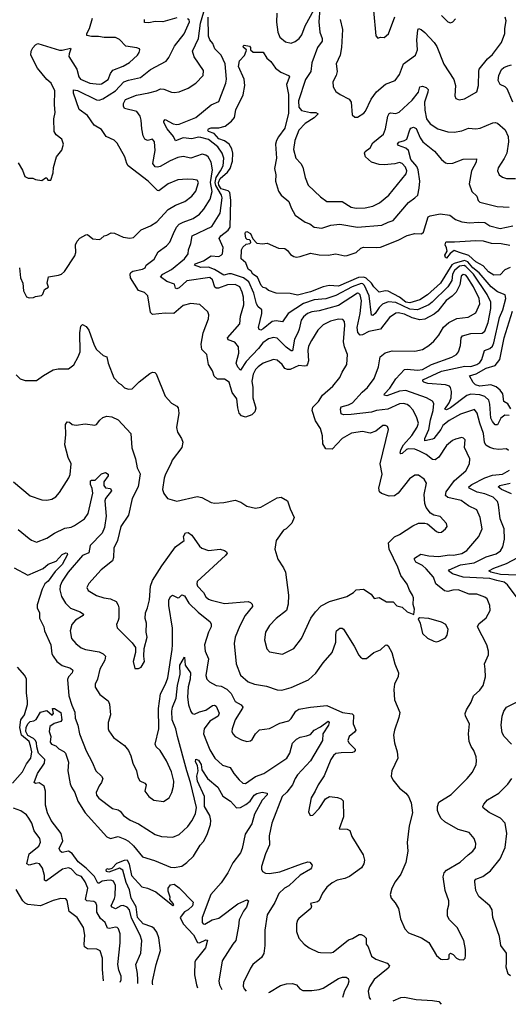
# Model space of a CAD drawing. Extents: x 1268547 to 1425625, y 515768 to 616754.
# Tile 3 of 256: x 1309652 to 1313490, y 521963 to 529693. Entities that reach past the tile are written whole.
import ezdxf

# ---------------------------------------------------------------- set-up
doc = ezdxf.new("R2010")
doc.units = 0

msp = doc.modelspace()

# ---------------------------------------------------------------- linework, layer by layer
at = {"layer": '0CON10XD'}
for points in [[(1310922.5, 526405), (1310932.7, 526375), (1310924.4, 526335), (1310848, 526235), (1310838.8, 526205), (1310796, 526125), (1310787, 526093), (1310774.2, 526005), (1310784.3, 525974.3), (1310813.3, 525935), (1310885, 525913.3), (1311045, 525950.5), (1311081.1, 525941.1), (1311155, 525903.1), (1311185, 525897.1), (1311255, 525903.1), (1311345, 525922), (1311387.5, 525905), (1311435, 525873.3), (1311505, 525858), (1311545, 525866.2), (1311675, 525938), (1311705, 525943.8), (1311756, 525915), (1311775, 525852.5), (1311806.7, 525785), (1311789.7, 525740.3), (1311745, 525696), (1311723.3, 525685), (1311666.7, 525605), (1311656, 525535), (1311678.1, 525458.1), (1311725, 525390), (1311738.6, 525355), (1311764.3, 525175), (1311760, 525105), (1311747.5, 525055), (1311665, 524991.2), (1311615, 524936.7), (1311582, 524885), (1311574, 524825), (1311592.6, 524752.6), (1311615, 524730), (1311715, 524712), (1311805, 524756.2), (1311865, 524833.8), (1311939.2, 524995), (1311975.8, 525045), (1312019.5, 525090.5), (1312085, 525124.4), (1312222.5, 525165), (1312272.5, 525195), (1312295, 525216.7), (1312353, 525223), (1312413, 525183), (1312435, 525150), (1312475, 525156.2), (1312533, 525123), (1312585, 525122.5), (1312615, 525092), (1312655, 525080), (1312695, 525043.3), (1312747, 525023), (1312752.5, 525065), (1312742.3, 525102.3), (1312743.8, 525155), (1312737.5, 525175), (1312712.5, 525215), (1312695, 525262), (1312645, 525330), (1312620.6, 525395), (1312552.5, 525535), (1312548.6, 525585), (1312595, 525634), (1312635, 525650), (1312740.7, 525719.3), (1312785, 525740), (1312835, 525741.2), (1312853.9, 525733.9), (1312925, 525673.8), (1312945, 525666), (1312965, 525670), (1312996.7, 525695), (1313008.8, 525715), (1313005, 525737.5), (1312955, 525792), (1312905, 525803.8), (1312879.5, 525819.5), (1312845, 525863.3), (1312834.4, 525895), (1312828.9, 525965), (1312847.1, 526055), (1312829.2, 526085), (1312785, 526117.5), (1312755, 526117.5), (1312713, 526087), (1312625, 525975.7), (1312595, 525955.6), (1312555, 525952.2), (1312493, 525973), (1312477.2, 525987.2), (1312471.8, 526015), (1312499.1, 526125), (1312482.1, 526205), (1312547.5, 526475), (1312540, 526500), (1312525, 526507.8), (1312505, 526506.4), (1312448.1, 526461.9), (1312405.7, 526445.7), (1312345, 526458.6), (1312256.9, 526446.9), (1312184.7, 526405.3), (1312105, 526322), (1312055, 526322.5), (1312031.7, 526361.7), (1312030, 526425), (1312015, 526483.3), (1311975, 526543.3), (1311948.1, 526625), (1311955, 526650), (1311998.1, 526695), (1312031.1, 526745), (1312110, 526815), (1312167.4, 526882.6), (1312184.5, 526925.5), (1312221.9, 526985), (1312227.3, 527065), (1312203.1, 527125), (1312195.8, 527165), (1312205.8, 527295), (1312202.4, 527322.4), (1312188.5, 527338.5), (1312155, 527342), (1312093.6, 527326.4), (1312035, 527296.2), (1311993.5, 527255), (1311943.8, 527175), (1311919.5, 527130.5), (1311914.1, 527095), (1311919.5, 527015), (1311912.4, 526987.6), (1311903.4, 526976.6), (1311887.4, 526972.6), (1311845, 526978.1), (1311775, 526947.8), (1311755, 526946.1), (1311735, 526954.5), (1311714.5, 526985), (1311675, 527021.1), (1311645, 527025.4), (1311565, 526996.9), (1311525, 526967.9), (1311505, 526945.5), (1311485, 526910), (1311475.8, 526855), (1311483.8, 526805), (1311483, 526723), (1311507.4, 526642.6), (1311498.1, 526615), (1311475, 526590), (1311425, 526572.9), (1311395, 526582.5), (1311376.7, 526605), (1311364.5, 526645), (1311358.2, 526715), (1311321.8, 526765), (1311297, 526847), (1311260.8, 526870.8), (1311205, 526869.4), (1311179.4, 526895), (1311165, 526936.2), (1311135.6, 526985.6), (1311121.2, 527065), (1311082.7, 527102.7), (1311077.9, 527145), (1311092.1, 527235), (1311134.2, 527345), (1311136.2, 527375), (1311128.3, 527398.3), (1311065.6, 527455.6), (1310995, 527464.4), (1310935, 527448.9), (1310863.3, 527386.7), (1310795, 527390), (1310695, 527378.1), (1310678.1, 527395), (1310658.8, 527525), (1310632.1, 527552.1), (1310585, 527568), (1310521.8, 527665), (1310519.6, 527695), (1310525, 527708.9), (1310541.5, 527718.5), (1310616.7, 527735), (1310636.7, 527745), (1310643.8, 527765), (1310707.7, 527812.2), (1310739.1, 527870.9), (1310805, 527918.1), (1310830.6, 527945), (1310858.7, 528015), (1310882.5, 528065), (1310905, 528086.9), (1310935, 528104), (1311015, 528132), (1311063.4, 528166.6), (1311097.1, 528205), (1311147.2, 528285), (1311163.4, 528345), (1311151.3, 528415), (1311167.3, 528515), (1311154.7, 528574.7), (1311132.9, 528615), (1311115, 528628.9), (1311085, 528636.9), (1310995, 528606.2), (1310935, 528617.5), (1310895, 528611.1), (1310834.8, 528585.2), (1310755, 528539.2), (1310735, 528533.9), (1310715, 528538.8), (1310697.5, 528565), (1310714.6, 528665), (1310710.6, 528735), (1310695, 528754), (1310655, 528744.3), (1310634.7, 528754.7), (1310622.1, 528782.1), (1310610.4, 528835), (1310605.6, 528905), (1310597.1, 528935), (1310573, 528973), (1310475, 528996.2), (1310465.8, 529015), (1310466, 529035), (1310482, 529065), (1310568.5, 529101.5), (1310665, 529117.8), (1310725, 529134.7), (1310758.9, 529151.1), (1310785, 529148.2), (1310845, 529123.3), (1310865, 529120), (1310905, 529126.2), (1310975.5, 529154.5), (1311035, 529194), (1311093.3, 529255), (1311096.7, 529295), (1311022.2, 529402.2), (1311009.2, 529445), (1311056.1, 529545), (1311072.4, 529665), (1311096.8, 529755)], [(1311672.1, 529745), (1311667.6, 529672.4), (1311678.4, 529595), (1311695.3, 529555.3), (1311739.2, 529519.2), (1311785, 529508.2), (1311815, 529521.1), (1311846.7, 529545), (1311867.3, 529575), (1311895.2, 529644.8), (1311965, 529772)], [(1312010.3, 529780.3), (1312001.2, 529675), (1312008.5, 529595), (1312026.4, 529545), (1312026.2, 529525), (1311989.5, 529475), (1311947.5, 529355), (1311938.9, 529285), (1311897.6, 529222.4), (1311842.6, 529055), (1311845.2, 529005.2), (1311865, 528980.9), (1311935, 528964.2), (1311977.5, 528965), (1311995.6, 528955), (1311965, 528922.5), (1311892.7, 528877.3), (1311845, 528825.6), (1311813.2, 528745), (1311801.8, 528675), (1311821.5, 528605), (1311859.4, 528565), (1311875.7, 528535), (1311894.4, 528455), (1311918.1, 528395), (1312013.1, 528303.1), (1312065, 528265.5), (1312185, 528264.6), (1312255, 528220.9), (1312295, 528212.3), (1312365, 528215.4), (1312425, 528230), (1312477.1, 528255), (1312551.4, 528315), (1312687.7, 528482.3), (1312693.5, 528505), (1312680.8, 528535), (1312655, 528564.3), (1312635, 528572.5), (1312598.3, 528561.7), (1312515, 528552.2), (1312475, 528556.2), (1312415, 528574.1), (1312368.5, 528615), (1312359.4, 528645), (1312365, 528657.5), (1312403.4, 528686.6), (1312425.6, 528725), (1312508.9, 528795), (1312526.1, 528835), (1312543.7, 528936.3), (1312553.4, 528956.6), (1312565, 528962.2), (1312605, 528957.1), (1312632.9, 528967.1), (1312735, 529061.1), (1312783.8, 529125), (1312794.7, 529165.3), (1312815, 529172.2), (1312845, 529161.1), (1312860, 529145), (1312858.5, 529125), (1312830, 529045), (1312833.1, 528983.1), (1312846.9, 528915), (1312875, 528875.6), (1312936.2, 528835), (1313015, 528813.1), (1313065, 528811.1), (1313125, 528820), (1313177.6, 528842.4), (1313235, 528836.9), (1313269.7, 528840.3), (1313367.6, 528882.4), (1313385, 528885.6), (1313405, 528880), (1313465, 528828), (1313487.8, 528775), (1313491.5, 528735), (1313477.1, 528645), (1313457.8, 528602.2), (1313410.9, 528529.1), (1313405.8, 528505), (1313418.8, 528475), (1313445, 528456), (1313475, 528445.8), (1313545, 528446.7)], [(1312430.8, 529765), (1312450, 529565), (1312465, 529547.5), (1312485, 529556.7), (1312515, 529553.3), (1312548.8, 529581.2), (1312599.2, 529715)], [(1309639.3, 528569.3), (1309675, 528512.5), (1309691.7, 528461.7), (1309718.3, 528448.3), (1309755, 528447.5), (1309775, 528437.5), (1309825, 528430), (1309855, 528450), (1309865, 528450), (1309873.9, 528433.9), (1309895, 528433.8), (1309915, 528490), (1309917, 528533), (1309942, 528615), (1309982.7, 528667.3), (1309995.8, 528715), (1309983.3, 528755), (1309937.7, 528787.7), (1309921.5, 528815), (1309921.1, 528915), (1309930.5, 528965), (1309924.5, 529025), (1309928.2, 529135), (1309899.6, 529195), (1309865, 529224.4), (1309791.7, 529311.7), (1309740, 529415), (1309742.5, 529445), (1309755, 529472.5), (1309775.8, 529495), (1309795, 529505.6), (1309965, 529453.2), (1309985, 529452.7), (1310049.7, 529469.7), (1310053.6, 529463.6), (1310039.1, 529425), (1310038.5, 529405), (1310100, 529305), (1310116.2, 529245), (1310130.5, 529225), (1310203.8, 529195), (1310275, 529185.5), (1310295, 529190), (1310345.7, 529224.3), (1310365, 529270.8), (1310383.9, 529296.1), (1310465, 529327.8), (1310515, 529356.9), (1310576.9, 529415), (1310590.8, 529435), (1310596.1, 529456.1), (1310592.5, 529465), (1310572.7, 529472.7), (1310485.5, 529485.5), (1310435, 529538), (1310405, 529552.9), (1310315, 529552.7), (1310271.9, 529561.9), (1310215, 529560.7), (1310178, 529568), (1310178.1, 529585), (1310200, 529625), (1310224.5, 529705.5)], [(1310371.2, 528018.8), (1310396.4, 528016.4), (1310465, 527985.8), (1310516.4, 527976.4), (1310545, 527983.8), (1310605, 528042.9), (1310680, 528075), (1310728, 528105), (1310817.4, 528202.6), (1310875, 528236.7), (1310948.8, 528265), (1311005, 528307.1), (1311035, 528346.2), (1311057.1, 528415), (1311045, 528432), (1311015, 528439.4), (1310967.9, 528442.1), (1310895, 528435.6), (1310818.8, 528405), (1310755, 528356.2), (1310745, 528350), (1310735, 528352.5), (1310660, 528425), (1310504.4, 528545), (1310492.5, 528565), (1310477.4, 528617.4), (1310416.7, 528723.3), (1310395, 528745.8), (1310330, 528775), (1310295, 528832), (1310235.7, 528865), (1310185, 528940.5), (1310117.7, 528987.7), (1310074.4, 529115.6), (1310075, 529143.3), (1310105, 529137.3), (1310255, 529062.5), (1310275, 529061.9), (1310305, 529072.7), (1310403.8, 529135), (1310470.6, 529205), (1310505, 529219.1), (1310601.2, 529238.8), (1310678, 529302), (1310802.1, 529367.9), (1310824.4, 529395), (1310867.7, 529485), (1310942.7, 529582.7), (1310985.4, 529675), (1310982, 529692), (1310969.7, 529699.7)], [(1310885, 529707.8), (1310775, 529675.9), (1310715, 529678.3), (1310665, 529668.9), (1310631.5, 529671.5), (1310631.3, 529695)], [(1311835.2, 527234.8), (1311811.2, 527185), (1311795, 527094.2), (1311785, 527094.4), (1311745, 527123.1), (1311675, 527192.1), (1311645, 527198.5), (1311605, 527187.6), (1311560.4, 527155), (1311527.9, 527112.1), (1311431, 527009), (1311385, 526942), (1311365, 526965.7), (1311353.1, 526995), (1311374.1, 527075), (1311369.6, 527125), (1311340.5, 527160.5), (1311290.2, 527180.2), (1311284.5, 527194.5), (1311381.4, 527305), (1311386.7, 527365), (1311410.9, 527455), (1311408.7, 527515), (1311400, 527555), (1311380.9, 527595), (1311345, 527614.1), (1311285, 527611.3), (1311213.7, 527586.3), (1311195, 527585.9), (1311185, 527593.8), (1311165, 527650.6), (1311145, 527669.6), (1310965, 527643.5), (1310905, 527588.7), (1310885, 527580.9), (1310874.6, 527584.6), (1310866.8, 527616.8), (1310807.9, 527637.9), (1310758.9, 527675), (1310775.3, 527694.7), (1310845, 527730.9), (1310947.1, 527815), (1310975.6, 527855), (1310977.5, 527885), (1310996.7, 527935), (1311005.6, 527995), (1311159.9, 528070.1), (1311225.4, 528175), (1311242.2, 528295), (1311237.6, 528315), (1311191.7, 528391.7), (1311186.7, 528415), (1311194.4, 528455), (1311229.8, 528505), (1311249.8, 528545), (1311254.8, 528604.8), (1311242.5, 528645), (1311208.8, 528695), (1311135, 528752.2), (1311075, 528768.9), (1311055, 528769.7), (1311005, 528757.8), (1310935, 528764.8), (1310875, 528742.5), (1310859.7, 528775), (1310810, 528835), (1310784.2, 528885), (1310785, 528896.7), (1310795, 528908.8), (1310857.5, 528875), (1310885, 528870), (1310905, 528873.6), (1311034.4, 528925), (1311155, 529025.7), (1311215, 529050), (1311271.4, 529195), (1311277.3, 529225), (1311265.7, 529345), (1311235.3, 529415), (1311185.5, 529465), (1311170, 529505), (1311144.5, 529534.5), (1311133.9, 529563.8), (1311132.1, 529712.1)], [(1312169.4, 529695), (1312187.8, 529615), (1312178.5, 529475), (1312169.5, 529415), (1312136.7, 529345), (1312144.3, 529285), (1312137.8, 529255), (1312112.5, 529205), (1312114, 529165), (1312135, 529128.8), (1312168.8, 529105), (1312240, 529070), (1312256, 529045), (1312263.3, 528945), (1312285, 528926.7), (1312305, 528926.7), (1312355, 528958.8), (1312368, 528975), (1312411.4, 529068.6), (1312454.1, 529125.9), (1312525, 529185.7), (1312600, 529215), (1312635, 529262), (1312665.6, 529345), (1312759.4, 529415), (1312777.3, 529455), (1312770.9, 529535), (1312778.8, 529611.2), (1312785, 529623.3), (1312805, 529615.7), (1312835, 529592.2), (1312906.5, 529515), (1312927.5, 529482.5), (1312983.9, 529343.9), (1313062.8, 529222.8), (1313075.4, 529175), (1313070, 529095), (1313078, 529075), (1313104.4, 529064.4), (1313145, 529071.5), (1313242.3, 529127.7), (1313254.2, 529175), (1313256.7, 529285), (1313261.9, 529305), (1313326.9, 529385), (1313365, 529419.4), (1313435, 529514), (1313463.5, 529585), (1313461.8, 529625), (1313471.5, 529685), (1313465, 529713.3)], [(1312965, 529725.8), (1313015, 529675.8), (1313035, 529669.2), (1313055, 529676), (1313075, 529700)], [(1313491.8, 526311.8), (1313474.4, 526324.4), (1313415, 526318.5), (1313374.7, 526324.7), (1313343.8, 526333.8), (1313312.7, 526352.8), (1313302.5, 526375), (1313294.6, 526445), (1313264.8, 526524.8), (1313245, 526604), (1313225, 526632.7), (1313115, 526596), (1313025, 526546.3), (1312975, 526507.8), (1312958.7, 526475), (1312904.4, 526405.6), (1312895, 526398.7), (1312835, 526386.2), (1312834.7, 526405), (1312866.5, 526475), (1312878, 526552), (1312898.9, 526625), (1312905, 526680), (1312895, 526696.7), (1312847.5, 526725), (1312685, 526781.5), (1312635, 526777.1), (1312535, 526740), (1312515, 526743.8), (1312518.1, 526755), (1312559.9, 526800.1), (1312607, 526873), (1312674.7, 526945.3), (1312695, 526948.7), (1312775, 526940.3), (1312815, 526945.3), (1312885, 526986.7), (1313046.2, 527043.8), (1313081.4, 527065), (1313097.5, 527085), (1313112.7, 527135), (1313119.1, 527195), (1313128.8, 527211.2), (1313195, 527228.2), (1313285, 527232.5), (1313305, 527246.5), (1313331.4, 527315), (1313351.7, 527425), (1313352.9, 527475), (1313324.1, 527535), (1313214.9, 527695), (1313155.9, 527755.9), (1313142.4, 527762.4), (1313105, 527756.8), (1313065.9, 527725), (1313051.4, 527695), (1313044.8, 527645), (1313014.6, 527595.4), (1312892.5, 527475), (1312865, 527454), (1312775, 527414.1), (1312715, 527420.8), (1312605, 527473.7), (1312545, 527478.1), (1312501.3, 527458.7), (1312476.2, 527433.8), (1312445, 527385.9), (1312425, 527370.4), (1312415, 527372.2), (1312396.5, 527525), (1312360.9, 527605), (1312347.9, 527617.9), (1312335, 527621.2), (1312262, 527595), (1312135, 527528.8), (1312055, 527502.4), (1311965, 527492.8), (1311881.2, 527465), (1311761.3, 527385), (1311715, 527321.1), (1311665, 527328.9), (1311635, 527322.1), (1311565, 527264.7), (1311545, 527255.5), (1311531.5, 527261.5), (1311528.2, 527275), (1311554.7, 527385), (1311554.7, 527414.7), (1311525, 527439.5), (1311511.6, 527461.6), (1311491.2, 527545), (1311450.2, 527635), (1311408.8, 527665), (1311315, 527696.9), (1311295, 527698.5), (1311255, 527686.4), (1311182.6, 527732.6), (1311135, 527750.2), (1311075, 527746.1), (1311026, 527765), (1311030, 527775), (1311095, 527800.9), (1311155, 527838.2), (1311215, 527834.7), (1311235, 527843.2), (1311245.3, 527855), (1311250.2, 527905), (1311217.8, 527975), (1311232.5, 527995), (1311289.7, 528040.3), (1311305.1, 528065), (1311311.2, 528275), (1311302.8, 528335), (1311288, 528348), (1311235, 528364.4), (1311217, 528395), (1311214.5, 528415), (1311225, 528445.4), (1311285.1, 528494.9), (1311304.8, 528525), (1311322.8, 528582.8), (1311325.6, 528645), (1311319, 528679), (1311296.5, 528716.5), (1311260.5, 528740.5), (1311215, 528757.6), (1311179.3, 528799.3), (1311135.8, 528815), (1311128.9, 528825), (1311133.6, 528836.4), (1311155.9, 528844.1), (1311215, 528843.5), (1311265, 528858.2), (1311314.4, 528895), (1311338.8, 528925), (1311350, 528985), (1311407.3, 529102.7), (1311420, 529175), (1311414.4, 529225), (1311369.2, 529325), (1311379.3, 529370.7), (1311418.3, 529411.7), (1311431.2, 529445), (1311432.5, 529455), (1311410, 529475), (1311406.7, 529485), (1311415, 529493.3), (1311456.2, 529485), (1311463.8, 529475), (1311463.3, 529455), (1311485, 529436.7), (1311565, 529437.5), (1311592, 529392), (1311625, 529363.8), (1311661.7, 529311.7), (1311702, 529282), (1311764.1, 529254.1), (1311770, 529245), (1311748.6, 529185), (1311763.4, 529105), (1311762.1, 528957.9), (1311735, 528840.8), (1311685, 528772.5), (1311668.9, 528745), (1311662.2, 528715), (1311668.6, 528605), (1311654, 528525), (1311663.6, 528475), (1311661.1, 528425), (1311685, 528346.7), (1311704.2, 528315), (1311765.5, 528265), (1311783.5, 528215), (1311815, 528159.2), (1311893.3, 528103.3), (1311930.4, 528090.4), (1311965, 528064.6), (1312025, 528055.4), (1312095, 528078.5), (1312165, 528086.4), (1312305.3, 528064.7), (1312495, 528078.9), (1312545, 528104.4), (1312585, 528115.8), (1312705, 528257.8), (1312755.9, 528294.1), (1312778.2, 528315), (1312790.4, 528369.6), (1312795.5, 528425), (1312782.4, 528515), (1312770.1, 528540.1), (1312724.5, 528594.5), (1312705.7, 528665.7), (1312685, 528684.2), (1312628, 528705), (1312620, 528715), (1312628.9, 528731.1), (1312675, 528743.2), (1312691.8, 528755), (1312715, 528829.2), (1312725, 528841.4), (1312745, 528850), (1312765, 528838.1), (1312797.7, 528765), (1312818.4, 528735), (1312910.1, 528660.1), (1312965, 528594.4), (1312995, 528569.2), (1313015, 528564.2), (1313053, 528567), (1313135, 528596.9), (1313239.7, 528599.7), (1313236.9, 528575), (1313200.9, 528505), (1313183.1, 528405), (1313202, 528345), (1313242.5, 528307.5), (1313252.1, 528272.1), (1313265, 528259.2), (1313402.5, 528225), (1313495, 528221.8)], [(1313525, 529046), (1313480.8, 529150.8), (1313465.4, 529165.4), (1313425, 529184.3), (1313410, 529215), (1313414.6, 529255), (1313435, 529300.6), (1313455, 529317.5), (1313485, 529330), (1313515, 529338.5)], [(1313495, 526584.2), (1313461, 526589), (1313431.1, 526565), (1313405, 526511.9), (1313385, 526512.7), (1313365, 526537.5), (1313353.3, 526565), (1313344.2, 526674.2), (1313335.4, 526705), (1313305, 526734.6), (1313265, 526748.5), (1313195, 526751.6), (1313165, 526743.1), (1313036.2, 526645), (1313005, 526630.8), (1312991.1, 526635), (1313025.5, 526684.5), (1313040.6, 526725), (1313043.2, 526775), (1313036, 526805), (1313027.3, 526815), (1312996.5, 526826.5), (1312857.5, 526837.5), (1312826.7, 526846.7), (1312818, 526855), (1312818, 526865), (1312965, 526934.2), (1313147.2, 526972.8), (1313195, 526970), (1313241.2, 526985), (1313265, 527002.5), (1313281.2, 527025), (1313303.6, 527095), (1313345, 527112.2), (1313365, 527130.8), (1313375.2, 527154.8), (1313419, 527355), (1313446.4, 527415), (1313470.3, 527505), (1313463.7, 527533.7), (1313405, 527556), (1313355.8, 527595), (1313260.5, 527705), (1313210, 527745), (1313171.3, 527791.3), (1313145, 527802.6), (1313065, 527778.9), (1313045, 527767.5), (1312956.6, 527623.4), (1312855, 527533), (1312795, 527492.3), (1312715, 527470.8), (1312685, 527476.4), (1312635.3, 527515.3), (1312545, 527561.7), (1312525, 527564.8), (1312475, 527552.9), (1312433.2, 527595), (1312415.8, 527625), (1312374, 527664), (1312355, 527672.3), (1312312.1, 527667.9), (1312155, 527600), (1312083.3, 527606.7), (1312034.3, 527595.7), (1311935, 527555.2), (1311835, 527529.2), (1311775, 527544.2), (1311665, 527547.1), (1311605.5, 527565.5), (1311585, 527585.7), (1311565, 527590.6), (1311547.1, 527605), (1311520.5, 527670.5), (1311483.3, 527695), (1311469.3, 527719.3), (1311445, 527733.3), (1311426.7, 527785), (1311390, 527815), (1311393.3, 527885), (1311403.6, 527906.4), (1311430, 527930), (1311460, 527935), (1311467, 527943), (1311465.8, 527955.8), (1311456.7, 527965), (1311438, 527968), (1311428.3, 527978.3), (1311421.9, 528015), (1311425, 528025.5), (1311435, 528030.6), (1311464.5, 528015), (1311482.2, 527972.2), (1311515, 527938.5), (1311557.6, 527932.4), (1311595, 527938), (1311685, 527900), (1311735, 527896.2), (1311755, 527881.2), (1311779.1, 527849.1), (1311805, 527833.6), (1311825, 527829.6), (1311855, 527833.8), (1311935, 527859.1), (1312005, 527845.5), (1312073.9, 527843.9), (1312133.7, 527853.7), (1312205, 527839.5), (1312225, 527841.2), (1312295, 527864.6), (1312331.7, 527898.3), (1312352.5, 527907.5), (1312455, 527903.5), (1312485, 527908.2), (1312625, 527962.5), (1312695, 527998.5), (1312755, 528013.3), (1312808.3, 528011.7), (1312823.3, 528025), (1312860.4, 528145), (1312876.4, 528153.6), (1312955, 528169.2), (1313028.9, 528158.9), (1313074.2, 528124.2), (1313125, 528104.6), (1313185, 528098), (1313255, 528103.8), (1313305, 528099.5), (1313344.1, 528074.1), (1313425, 528053.4), (1313525, 528074.6)], [(1309649.2, 527745), (1309659.2, 527665), (1309676, 527625), (1309681.2, 527565), (1309705, 527517.5), (1309725, 527508.8), (1309759.3, 527510.7), (1309775, 527520), (1309821.7, 527528.3), (1309833, 527537), (1309847.5, 527575), (1309877, 527593), (1309867.5, 527625), (1309877.5, 527675), (1309956.4, 527686.4), (1309980, 527695), (1310003.8, 527715), (1310085, 527840), (1310092, 527865), (1310090, 527925), (1310103.8, 527955), (1310125, 527978.8), (1310170, 528005), (1310185, 528006.7), (1310225, 527972.5), (1310275, 527967.5), (1310288.3, 527971.7), (1310313.9, 527996.1), (1310335, 528000), (1310371.2, 528018.8)], [(1313505, 527746.8), (1313462, 527728), (1313425, 527690.5), (1313375, 527686.9), (1313335, 527713.5), (1313290.8, 527760.8), (1313235, 527791.1), (1313180.5, 527840.5), (1313105, 527866), (1313065, 527880.6), (1313033.1, 527856.9), (1313005, 527820), (1312995, 527826.7), (1312990, 527845), (1313009.4, 527875), (1313005, 527902.5), (1312992.5, 527925), (1312998, 527945), (1313005, 527949.4), (1313068, 527948), (1313235, 527960), (1313293.1, 527956.9), (1313355, 527939.5), (1313434.7, 527934.7), (1313501.5, 527921.5)], [(1309603.7, 526063.7), (1309735, 525954.4), (1309824.6, 525924.6), (1309865, 525921.9), (1309905, 525929.2), (1309935, 525947.5), (1309965, 525982), (1310036.7, 526095), (1310047.2, 526122.8), (1310054.7, 526205), (1310033.3, 526255), (1310005.5, 526355), (1310014.1, 526435), (1310012.5, 526515), (1310024.4, 526535.6), (1310042.7, 526532.7), (1310065, 526514.2), (1310095, 526508.6), (1310165, 526520), (1310241.7, 526508.3), (1310255.5, 526514.5), (1310280.6, 526549.4), (1310305, 526568.6), (1310335, 526580), (1310375.4, 526575.4), (1310425, 526551.9), (1310525.9, 526444.1), (1310531.9, 526331.9), (1310562.2, 526245), (1310574.4, 526175), (1310597.3, 526127.3), (1310583.5, 526025), (1310533.9, 525935), (1310505, 525803.8), (1310446.7, 525715), (1310418.9, 525605), (1310391.9, 525545), (1310389.5, 525470.5), (1310380, 525445), (1310292.5, 525375), (1310194.6, 525265.4), (1310180, 525235), (1310190.8, 525210.8), (1310255, 525173.1), (1310312.5, 525155), (1310365, 525146.7), (1310410, 525125), (1310426.1, 525096.1), (1310429.6, 525075), (1310430, 524995), (1310424.3, 524975), (1310412, 524945), (1310417.7, 524917.7), (1310535, 524801.2), (1310560, 524765), (1310562, 524725), (1310544, 524655), (1310555, 524600), (1310585, 524600), (1310605, 524610), (1310632.5, 524655), (1310626.2, 524695), (1310630, 524755), (1310652.9, 524845), (1310644.2, 524885), (1310647.8, 524955), (1310638.3, 524991.7), (1310639.2, 525035), (1310655.7, 525074.3), (1310671.2, 525138.8), (1310679.2, 525245), (1310695, 525288.8), (1310766.9, 525405), (1310874.4, 525555), (1310942.5, 525605), (1310938.6, 525635), (1310955, 525664), (1310975, 525665.6), (1311003.8, 525645), (1311065, 525560), (1311082.5, 525545), (1311135, 525524.3), (1311225, 525535.7), (1311260, 525525), (1311276.2, 525515), (1311280, 525505), (1311268.6, 525485), (1311045, 525282.5), (1311042, 525265), (1311049.2, 525245), (1311094.6, 525194.6), (1311115, 525162.5), (1311133.9, 525143.9), (1311154.5, 525134.5), (1311259.3, 525109.3), (1311445, 525124.6), (1311465, 525117.8), (1311478.1, 525105), (1311480.6, 525085), (1311421.5, 525015), (1311380.6, 524935), (1311344.4, 524845), (1311335.6, 524795), (1311351.1, 524635), (1311385, 524546.2), (1311445, 524494.3), (1311495, 524476.9), (1311589.8, 524459.8), (1311675, 524431.1), (1311711.1, 524428.9), (1311785, 524451.1), (1311919.7, 524510.3), (1311976.6, 524563.4), (1312035, 524642.5), (1312106.3, 524723.7), (1312133.8, 524805), (1312133.5, 524865), (1312140, 524895), (1312165, 524917.1), (1312185, 524916), (1312195, 524906.7), (1312279.2, 524775), (1312314.2, 524704.2), (1312327.7, 524687.7), (1312345, 524678.8), (1312375, 524678.8), (1312434.4, 524725.6), (1312486.2, 524745), (1312525, 524781.2), (1312535, 524783.8), (1312545, 524778), (1312575.8, 524725), (1312598.6, 524635), (1312625.9, 524564.1), (1312623.4, 524536.6), (1312595.7, 524475), (1312590.5, 524435), (1312595, 524352.5), (1312637.3, 524255), (1312629.5, 524215), (1312594.4, 524115), (1312588.6, 524075), (1312595.8, 524015), (1312617.1, 523945), (1312621.9, 523895), (1312574, 523795), (1312570, 523755), (1312582, 523725), (1312635, 523658.8), (1312685, 523620), (1312705.5, 523595.5), (1312727.1, 523545), (1312737.5, 523465), (1312710.6, 523365), (1312693.9, 523233.9), (1312700, 523165), (1312684.3, 523075), (1312645.7, 522984.3), (1312600.8, 522925), (1312574, 522875), (1312561.2, 522825), (1312570, 522795), (1312600, 522760), (1312626.7, 522715), (1312643, 522633), (1312675.7, 522555.7), (1312704.5, 522524.5), (1312806.7, 522485), (1312865, 522448.8), (1312926.7, 522345), (1312958.3, 522318.3), (1312975, 522313.8), (1313015, 522316.7), (1313023.9, 522326.1), (1313026.2, 522353.8), (1313035, 522363.3), (1313056.7, 522355), (1313083.8, 522325), (1313104.4, 522314.4), (1313137.7, 522312.3), (1313150, 522325), (1313153.8, 522345), (1313153.9, 522393.9), (1313140, 522465), (1313087.5, 522565), (1313026.3, 522626.3), (1313013.1, 522655), (1313011.5, 522705), (1313022.9, 522745), (1313022.5, 522775), (1312994.3, 522855), (1312977.6, 522962.4), (1312986.2, 522993.8), (1313003.4, 523016.6), (1313111.4, 523078.6), (1313173.8, 523136.2), (1313210, 523165), (1313230.8, 523195), (1313235.6, 523225.6), (1313220.8, 523265), (1313181.3, 523311.3), (1313094.7, 523334.7), (1312990, 523395), (1312962.8, 523422.8), (1312944.4, 523455), (1312933.1, 523485), (1312933, 523517), (1312945, 523548.8), (1313041.1, 523608.9), (1313165.8, 523735), (1313207.5, 523785), (1313236, 523845), (1313240.8, 523875), (1313235.8, 523905), (1313218.6, 523955), (1313196.6, 523986.6), (1313183.1, 524025), (1313175.7, 524085), (1313185.6, 524165), (1313152.9, 524225), (1313150.6, 524245), (1313160, 524275), (1313196.5, 524335), (1313215.5, 524384.5), (1313265, 524430), (1313293.1, 524466.9), (1313310.6, 524535), (1313307, 524593), (1313302.5, 524635), (1313334.4, 524705.6), (1313333.3, 524735), (1313320, 524785), (1313247.5, 524925), (1313258.9, 524951.1), (1313315, 524998), (1313348, 525055), (1313344, 525095), (1313324, 525145), (1313305, 525159.2), (1313243.4, 525183.4), (1313181.9, 525181.9), (1313095.8, 525215.8), (1313055, 525215.3), (1313013.8, 525203.8), (1312989.2, 525209.2), (1312920, 525265), (1312902.1, 525315), (1312845, 525382.7), (1312815, 525408), (1312764.4, 525435), (1312751.5, 525455), (1312753.9, 525466.1), (1312803.6, 525496.4), (1312865, 525483.8), (1312945, 525479.3), (1313025, 525491.8), (1313060.2, 525489.8), (1313125, 525500.7), (1313163.3, 525525), (1313258.9, 525635), (1313284.4, 525695), (1313268.8, 525785), (1313242.2, 525845), (1313175.8, 525875.8), (1313119.2, 525919.2), (1313015, 525941.8), (1312996.8, 525956.8), (1313002.2, 525985), (1313065.9, 526074.1), (1313155, 526151.9), (1313185.7, 526205), (1313187.5, 526245), (1313146.5, 526335), (1313149.4, 526395), (1313138.7, 526408.7), (1313125, 526412.5), (1313075, 526400), (1313052, 526388), (1313005, 526348.6), (1312945, 526258.5), (1312915, 526237.7), (1312895, 526240), (1312845, 526280.4), (1312791.2, 526305), (1312755, 526320.8), (1312705, 526323.7), (1312690.9, 526319.1), (1312655, 526287.5), (1312644.5, 526284.5), (1312640.6, 526290.6), (1312644.7, 526315), (1312665.3, 526355), (1312731.7, 526428.3), (1312772.7, 526495), (1312784.5, 526525), (1312769.6, 526575), (1312739.2, 526629.2), (1312716.6, 526656.6), (1312695, 526671.2), (1312665, 526679.6), (1312635, 526677.3), (1312543.6, 526636.4), (1312454.8, 526625.2), (1312415, 526612.8), (1312255, 526594.2), (1312195, 526590.7), (1312177.4, 526597.4), (1312171.1, 526635), (1312176.3, 526653.7), (1312235, 526668.2), (1312265, 526684.6), (1312340.6, 526769.4), (1312382.5, 526805), (1312435.6, 526875), (1312471.2, 526968.8), (1312483.5, 527045), (1312522.4, 527077.6), (1312577.1, 527092.9), (1312755, 527090.9), (1312815, 527104.6), (1312865.6, 527135), (1312905, 527167.8), (1312942.9, 527215), (1312981.2, 527278.8), (1313023.2, 527316.8), (1313085, 527346.1), (1313175, 527356.7), (1313235, 527391.9), (1313265, 527461.2), (1313261, 527505), (1313215.9, 527595), (1313165.2, 527675), (1313155, 527686.3), (1313135, 527692.5), (1313120.3, 527679.7), (1313108.5, 527611.5), (1313079.2, 527555), (1313049, 527521), (1313002.1, 527487.9), (1312935.8, 527404.2), (1312907.8, 527382.2), (1312835, 527342.9), (1312795, 527335.3), (1312735, 527351), (1312675, 527380.7), (1312625, 527391.6), (1312605, 527389.6), (1312556.4, 527353.7), (1312485, 527264.5), (1312395.3, 527244.7), (1312345, 527218.5), (1312325, 527215.6), (1312306.3, 527236.3), (1312301.6, 527275), (1312327, 527385), (1312335.2, 527485), (1312325, 527533.6), (1312315, 527544.1), (1312305, 527544.7), (1312155, 527448.6), (1312005, 527406.4), (1311945, 527398.1), (1311913.5, 527385), (1311880.1, 527359.9), (1311861.3, 527335), (1311847.3, 527262.7), (1311835.2, 527234.8)], [(1313508.6, 526638.6), (1313485, 526677.8), (1313455.4, 526695.4), (1313447.2, 526755), (1313425.9, 526785), (1313395, 526811.7), (1313353.3, 526826.7), (1313265, 526815.2), (1313231.5, 526825), (1313213.3, 526845), (1313184.4, 526895.6), (1313238.1, 526911.9), (1313315, 526957.5), (1313385, 526978.5), (1313422.3, 527025), (1313455.7, 527195), (1313522.4, 527405)], [(1309623.7, 526903.7), (1309655, 526874.2), (1309695, 526859.2), (1309785, 526860), (1309839.5, 526900.5), (1309915, 526943.3), (1309955, 526951.5), (1310035, 526952), (1310075.9, 526984.1), (1310111.8, 527045), (1310125.4, 527085), (1310124.4, 527235), (1310132.7, 527287.3), (1310145, 527300), (1310173.9, 527283.9), (1310193.8, 527255), (1310236.8, 527136.8), (1310255, 527103.8), (1310307.7, 527057.7), (1310335.6, 527045.6), (1310345.6, 526995), (1310392.4, 526882.4), (1310429.2, 526839.2), (1310449.1, 526829.1), (1310475, 526803.8), (1310505, 526791.2), (1310535, 526796), (1310589.7, 526850.3), (1310675, 526916.2), (1310695, 526926.2), (1310713.6, 526923.6), (1310723.6, 526913.6), (1310795, 526736.7), (1310845, 526681.2), (1310885, 526658.8), (1310897.5, 526645), (1310901.1, 526605), (1310882.1, 526492.1), (1310891.4, 526455), (1310922.5, 526405)], [(1309640.3, 525690.3), (1309725, 525620), (1309745.7, 525605.7), (1309785, 525592), (1309865, 525622.1), (1309925, 525661.5), (1310005, 525701.5), (1310055, 525708.8), (1310081.7, 525721.7), (1310161.1, 525775), (1310188.8, 525815), (1310226.8, 525975), (1310221.5, 526011.5), (1310208.2, 526045), (1310207.7, 526072.3), (1310215, 526078), (1310245, 526076.9), (1310295, 526128.5), (1310325, 526138.1), (1310345.5, 526125.5), (1310347.3, 526112.7), (1310313.8, 526065), (1310312.7, 526035), (1310326.9, 526016.9), (1310365, 526011.4), (1310373.3, 525995), (1310326.7, 525935), (1310320.5, 525915), (1310332, 525795), (1310317.8, 525705), (1310298.6, 525661.4), (1310205.2, 525565), (1310195, 525507.1), (1310144.7, 525485), (1310033.2, 525355), (1309984.4, 525285), (1309969.4, 525249.4), (1309968, 525218), (1309980.9, 525165), (1310011.9, 525111.9), (1310051.6, 525071.6), (1310125.8, 525045), (1310152, 525025), (1310151.2, 525015), (1310090.4, 524979.6), (1310060.4, 524945), (1310048.1, 524895), (1310057.5, 524835), (1310092.9, 524795), (1310135, 524761.9), (1310168.5, 524748.5), (1310275, 524730), (1310307.5, 524715), (1310325.6, 524695), (1310321.1, 524665), (1310281.1, 524595), (1310263.1, 524515), (1310244.6, 524475), (1310245, 524452.5), (1310282, 524395), (1310346, 524345), (1310358.2, 524318.2), (1310365.6, 524235), (1310347.5, 524175), (1310345.7, 524125), (1310350.7, 524110.7), (1310388.3, 524058.3), (1310474.4, 523994.4), (1310507.5, 523955), (1310525, 523912.5), (1310541.2, 523855), (1310570, 523795), (1310579.2, 523745), (1310595, 523718), (1310635, 523698.1), (1310644.4, 523685), (1310635.8, 523635), (1310665, 523594), (1310705, 523565.8), (1310780, 523555), (1310825, 523584), (1310845.4, 523624.6), (1310859.6, 523675), (1310862.3, 523715), (1310845, 523788.8), (1310805, 523874), (1310755.7, 523955), (1310722.5, 523985), (1310715.7, 524005), (1310744.4, 524125), (1310741.3, 524285), (1310758.9, 524401.1), (1310797.9, 524475), (1310814.2, 524525), (1310848.2, 524748.2), (1310853.1, 524785), (1310851.9, 524915), (1310823.1, 525095), (1310823.8, 525135), (1310835.8, 525165), (1310852.5, 525175), (1310895, 525154), (1310905, 525156.2), (1310925, 525176.2), (1310945, 525168.8), (1310981.2, 525111.2), (1311052.2, 525042.2), (1311147.5, 524965), (1311156.8, 524946.8), (1311155.5, 524925), (1311135, 524884), (1311104.5, 524785), (1311109.4, 524735), (1311134.5, 524675), (1311113.5, 524545), (1311120.8, 524515), (1311143.8, 524495), (1311195, 524465.8), (1311235, 524460.7), (1311277.5, 524437.5), (1311312, 524402), (1311345, 524338.8), (1311390, 524315), (1311404, 524295), (1311402.7, 524287.3), (1311343.8, 524196.2), (1311320, 524125), (1311319.2, 524105), (1311326, 524085), (1311345, 524065.8), (1311395, 524038.6), (1311435, 524027.1), (1311465, 524030.8), (1311478.7, 524041.3), (1311503.1, 524086.9), (1311535, 524118.1), (1311615, 524128.6), (1311695, 524169.2), (1311765, 524189.4), (1311785, 524207.1), (1311821.4, 524265), (1311845, 524280), (1311935, 524295.7), (1312065, 524308.2), (1312187.5, 524255), (1312264.1, 524244.1), (1312273.8, 524233.8), (1312270, 524165), (1312292.5, 524115), (1312281.7, 524098.3), (1312238.6, 524065), (1312229.4, 524035), (1312237.1, 524015), (1312285.5, 523965.5), (1312286, 523955), (1312280, 523945), (1312265, 523940.8), (1312176.9, 523936.9), (1312135, 523931.9), (1312115.6, 523915), (1312095, 523884), (1312043.4, 523756.6), (1311995, 523686.7), (1311973.1, 523636.9), (1311940, 523585), (1311921.2, 523475), (1311933.9, 523443.9), (1311955, 523448.8), (1312005, 523499.4), (1312054.6, 523575.4), (1312084.5, 523595.5), (1312147, 523587), (1312176.7, 523575), (1312191.2, 523561.2), (1312195.6, 523435), (1312160, 523340), (1312225, 523338.8), (1312245, 523326.7), (1312260.2, 523280.2), (1312348.6, 523135), (1312360.6, 523095), (1312354.4, 523065.6), (1312335.5, 523034.5), (1312243.2, 522966.8), (1312205, 522950.6), (1312145, 522938.6), (1312105, 522917.5), (1312065, 522882), (1312030, 522835), (1312002.7, 522777.3), (1311992, 522768), (1311936.7, 522755), (1311943.2, 522733.2), (1311937.3, 522715), (1311843.8, 522636.2), (1311835, 522622.5), (1311826, 522595), (1311826.7, 522535), (1311843, 522483), (1311885, 522433.8), (1311925, 522405.8), (1311995, 522372.9), (1312015, 522369.2), (1312095, 522366), (1312115, 522372.5), (1312235, 522470), (1312265, 522480), (1312318.8, 522511.2), (1312335, 522512), (1312355, 522500), (1312373, 522483), (1312372.5, 522435), (1312387.8, 522415), (1312415, 522340), (1312448.3, 522318.3), (1312536.7, 522285), (1312556, 522265), (1312545, 522246.7), (1312435, 522158.1), (1312399.2, 522100.8), (1312388.6, 522065), (1312397.1, 522015), (1312407.5, 522001.4)], [(1313615, 525081.2), (1313483.8, 525255), (1313455.8, 525275.8), (1313399.8, 525289.8), (1313345, 525305.9), (1313135.2, 525315.2), (1313051.2, 525341.2), (1313018.6, 525365), (1313023.8, 525375), (1313115, 525412.6), (1313220.9, 525429.1), (1313315, 525477.1), (1313395, 525499.6), (1313426.9, 525523.1), (1313447.3, 525555), (1313460, 525615), (1313456.8, 525695), (1313426, 525775), (1313413.1, 525885), (1313405, 525910), (1313369.4, 525945), (1313305, 525970), (1313245, 525984.7), (1313181.9, 526015), (1313180, 526025), (1313202.5, 526045), (1313305.2, 526094.8), (1313364.3, 526115.7), (1313445, 526125.4), (1313498.5, 526155)], [(1313515, 525969.5), (1313435.4, 526005), (1313410.6, 526025), (1313424, 526035), (1313505, 526053.5)], [(1309608.5, 525388.5), (1309715, 525332.9), (1309835, 525383.5), (1309875, 525418.6), (1309937.3, 525442.7), (1309985, 525493.8), (1310015, 525507.5), (1310023.3, 525505), (1310026.7, 525495), (1309984.4, 525415), (1309929.2, 525360.8), (1309875.2, 525285), (1309849.2, 525265), (1309828.3, 525221.7), (1309787.9, 525097.9), (1309790, 525075), (1309807.5, 525035), (1309806.9, 524995), (1309842.5, 524925), (1309846.7, 524895), (1309897.1, 524785), (1309904.5, 524715.5), (1309913.6, 524695), (1309944, 524654), (1309985, 524623.6), (1310050.5, 524600.5), (1310067.8, 524585), (1310063.1, 524565), (1310035.5, 524534.5), (1310026.4, 524513.6), (1310038.9, 524385), (1310060.7, 524310.7), (1310085, 524257.5), (1310088.3, 524208.3), (1310108.9, 524155), (1310122.7, 524085), (1310173, 523953), (1310221.4, 523865), (1310250, 523795), (1310293.8, 523755), (1310304, 523735), (1310294.3, 523705), (1310275, 523678), (1310252.2, 523625), (1310255.8, 523605), (1310272.4, 523582.4), (1310379.5, 523499.5), (1310425, 523488.9), (1310439.8, 523479.8), (1310467.1, 523445), (1310518.3, 523408.3), (1310585, 523380.9), (1310715, 523296.7), (1310765, 523281.5), (1310855, 523275.6), (1310905.3, 523294.7), (1310971.1, 523358.9), (1311005, 523403.8), (1311032.2, 523457.8), (1311040.9, 523509.1), (1310994.4, 523705), (1310963.5, 523795), (1310891.6, 524065), (1310878.9, 524125), (1310849.3, 524195), (1310846.7, 524265), (1310853.1, 524296.9), (1310880, 524365), (1310890.2, 524465), (1310913.3, 524555), (1310910.5, 524625), (1310945, 524688.8), (1310952.7, 524625), (1310992.1, 524565), (1310990.2, 524515), (1310975.7, 524455), (1310970.9, 524375), (1310977.5, 524315), (1310995, 524260.8), (1311006.2, 524246.2), (1311025, 524241.1), (1311065, 524259.6), (1311115, 524272.9), (1311165, 524308.1), (1311182.3, 524312.3), (1311194.2, 524304.2), (1311218.2, 524248.2), (1311211.5, 524225), (1311145, 524186.1), (1311101.1, 524125), (1311095.9, 524085), (1311118.2, 524025), (1311145, 523961.4), (1311185, 523895.5), (1311245, 523840), (1311305, 523822.9), (1311333.1, 523775), (1311375, 523724), (1311405, 523700), (1311425, 523696), (1311505, 523751.2), (1311568.9, 523775), (1311749.5, 523895), (1311773.2, 523935), (1311795, 524012.5), (1311825, 524044.4), (1311855, 524061.1), (1311905, 524069.4), (1311935, 524081.5), (1311964.5, 524115.5), (1312015, 524140.4), (1312075.5, 524185.5), (1312081.4, 524175), (1312076.1, 524155), (1312033.8, 524085), (1312030.8, 524035), (1311935, 523875.5), (1311835, 523764.7), (1311814.3, 523735), (1311794.2, 523685), (1311751.1, 523628.9), (1311714.2, 523595), (1311632.7, 523385), (1311611.9, 523285), (1311614.5, 523215), (1311582.2, 523145), (1311550.8, 523045), (1311550, 523025), (1311560, 523005), (1311582.7, 522992.7), (1311615, 522989.6), (1311695, 523003.4), (1311865, 523065.4), (1311915, 523081.4), (1311930, 523080), (1311948, 523055), (1311944.3, 523035), (1311935.6, 523025), (1311853.9, 522976.1), (1311765, 522893.3), (1311732.9, 522875), (1311687.5, 522832.5), (1311655, 522761.2), (1311595.4, 522665), (1311575.9, 522545), (1311576.7, 522425), (1311568.3, 522361.7), (1311550.2, 522329.8), (1311483.7, 522276.3), (1311465, 522246.7), (1311410.8, 522135), (1311406.1, 522106.1), (1311414, 522085), (1311431.5, 522066.2)], [(1313619.1, 525329.1), (1313428, 525338), (1313351.2, 525355), (1313335.7, 525365), (1313375, 525387), (1313475, 525423.1), (1313565, 525469.4)], [(1312925, 524808.8), (1312945, 524814), (1312995, 524839.2), (1313009.7, 524860.3), (1313017.5, 524905), (1313000, 524945), (1312963.9, 524963.9), (1312865, 524991.2), (1312795, 524997.5), (1312781.7, 524988.3), (1312796.7, 524955), (1312815, 524873.8), (1312855, 524838), (1312905, 524814), (1312925, 524808.8)], [(1309595, 523700), (1309675, 523788), (1309705, 523850), (1309740, 523895), (1309745.9, 523944.1), (1309737.5, 523992.5), (1309725, 524024.8), (1309666.6, 524075), (1309652, 524135), (1309661.8, 524195), (1309688.9, 524235), (1309712.2, 524317.8), (1309713.9, 524345), (1309704.6, 524405), (1309704.8, 524515), (1309691.7, 524545), (1309635, 524609.4)], [(1313513.3, 524005), (1313457.8, 524065), (1313440, 524095), (1313434.4, 524155), (1313440.6, 524225), (1313454.4, 524265), (1313475, 524295.8), (1313555, 524335.7)], [(1310579.6, 522125.7), (1310580.7, 522155), (1310578.2, 522205), (1310563.6, 522275), (1310602.3, 522365), (1310612.3, 522465), (1310598.5, 522505), (1310528.6, 522638.6), (1310513.5, 522705), (1310495, 522724.2), (1310465, 522737.4), (1310445, 522736), (1310405, 522713.4), (1310377.8, 522725), (1310369.2, 522735), (1310397.5, 522792.5), (1310401.6, 522815), (1310404, 522895), (1310388.9, 522928.9), (1310366.4, 522936.4), (1310335, 522935.4), (1310300.7, 522929.3), (1310275, 522913.1), (1310265, 522913.3), (1310238.5, 522965), (1310175, 523030.4), (1310111.3, 523081.3), (1310065, 523147.4), (1310035, 523164.8), (1309985, 523155.5), (1309971.4, 523161.4), (1309962.2, 523185), (1309989.7, 523245), (1309977.5, 523305), (1309899.2, 523405), (1309870.4, 523465), (1309853.9, 523525), (1309853.7, 523635), (1309843.2, 523675), (1309805, 523701.2), (1309775, 523697.3), (1309766.5, 523705), (1309792.4, 523775), (1309847.8, 523855), (1309849.5, 523885), (1309800.7, 523935), (1309785.8, 523985), (1309784.3, 524015), (1309774.6, 524034.6), (1309760.2, 524050.2), (1309715, 524072.4), (1309700.4, 524105), (1309701.3, 524135), (1309715, 524163.5), (1309735, 524182.5), (1309762.5, 524187.5), (1309780.7, 524199.3), (1309815, 524257.5), (1309865, 524270), (1309907, 524233), (1309917.5, 524245), (1309910, 524285), (1309925, 524286), (1309975.2, 524255), (1309981.4, 524195), (1309975, 524182.4), (1309921.5, 524168.5), (1309887.5, 524145), (1309884.2, 524105), (1309896.9, 524065), (1309891.2, 524021.2), (1309902.5, 524005), (1309935, 523991.4), (1309958.8, 523968.8), (1309998.7, 523948.7), (1310012.2, 523935), (1310036, 523865), (1310029.4, 523795), (1310048.7, 523695), (1310058, 523668), (1310085.8, 523625.8), (1310107.7, 523557.7), (1310165.4, 523465), (1310335, 523277.8), (1310366.2, 523263.8), (1310425, 523280.6), (1310478.8, 523258.8), (1310505, 523244.6), (1310545.8, 523205.8), (1310615, 523119.5), (1310711.5, 523091.5), (1310835, 523038.9), (1310865.6, 523035.6), (1310925, 523047.5), (1310965, 523075.5), (1311016.6, 523125), (1311068.8, 523211.2), (1311095, 523240.4), (1311123.1, 523295), (1311149.3, 523375), (1311153.3, 523405), (1311144.4, 523445), (1311104.1, 523515), (1311103, 523595), (1311049.5, 523715), (1311044.1, 523755), (1311054.7, 523795), (1311047.6, 523837.6), (1311033.8, 523866.2), (1311035, 523886.2), (1311055, 523879.4), (1311065, 523867.1), (1311075.8, 523845), (1311082.6, 523802.6), (1311125.9, 523735.9), (1311208.1, 523668.1), (1311246.1, 523596.1), (1311307.8, 523557.8), (1311355, 523505.5), (1311385, 523506.7), (1311429, 523531), (1311462.3, 523557.7), (1311493.8, 523605), (1311515, 523618.2), (1311555, 523627.5), (1311595, 523620), (1311596.1, 523606.1), (1311555, 523566.7), (1311495.4, 523455), (1311475, 523380.8), (1311421.8, 523298.2), (1311399.6, 523185), (1311385, 523152.5), (1311325, 523074.3), (1311286.5, 522995), (1311233.9, 522916.1), (1311152.7, 522825), (1311085.7, 522645), (1311085.8, 522605), (1311093.6, 522593.6), (1311105, 522592.2), (1311164.1, 522625.9), (1311215, 522640), (1311365, 522750.5), (1311435, 522782), (1311450, 522775), (1311433.2, 522725), (1311408.8, 522695), (1311375, 522626.7), (1311370.9, 522575), (1311349.4, 522465), (1311324.6, 522435.4), (1311241.9, 522305), (1311214.7, 522145.3), (1311220.4, 522115), (1311238.3, 522079.1)], [(1313505.5, 522185.5), (1313489.3, 522199.3), (1313472.2, 522255), (1313476.4, 522293.6), (1313474.5, 522364.5), (1313430.6, 522425), (1313420.5, 522495), (1313366.9, 522645), (1313361.9, 522705), (1313345, 522736), (1313258.9, 522808.9), (1313235, 522856.7), (1313225.7, 522925), (1313226, 522935), (1313235, 522944), (1313290, 522965), (1313348.8, 523011.2), (1313424.3, 523105), (1313465.6, 523195), (1313477.5, 523305), (1313464, 523385), (1313428.8, 523425), (1313339.1, 523469.1), (1313291.2, 523505), (1313290, 523515), (1313297.5, 523535), (1313325, 523568), (1313415, 523621.4), (1313485, 523690), (1313517.5, 523735)], [(1310441.7, 522136.6), (1310449.6, 522155), (1310448.9, 522185), (1310431.1, 522231.1), (1310422.4, 522275), (1310440, 522445), (1310440, 522515), (1310428.9, 522555), (1310416.9, 522566.9), (1310405, 522568.9), (1310356.9, 522556.9), (1310341.8, 522561.8), (1310324, 522604), (1310286, 522636), (1310256.4, 522685), (1310258, 522738), (1310250.4, 522760.4), (1310235, 522769.1), (1310178.8, 522775), (1310169.2, 522785), (1310186.4, 522875), (1310167.2, 522925), (1310136.5, 522965), (1310100.3, 522980.3), (1310055, 523027.3), (1310035, 523033.8), (1309987.5, 523022.5), (1309863.1, 522933.1), (1309855, 522931.1), (1309847.4, 522937.4), (1309845.3, 522975), (1309831.7, 523031.7), (1309806, 523065), (1309785, 523070.5), (1309725, 523055.6), (1309707.5, 523065), (1309725.2, 523144.7), (1309801.1, 523205), (1309814.4, 523235), (1309809.4, 523265), (1309765.4, 523325.4), (1309746.4, 523385), (1309723.5, 523425), (1309705, 523449.4), (1309661.1, 523481.1), (1309602.5, 523502.5)], [(1310698.1, 522116.3), (1310695.5, 522125), (1310694.6, 522145), (1310724, 522275), (1310757.1, 522385), (1310745.8, 522485.8), (1310729.4, 522529.4), (1310708.4, 522558.4), (1310690.5, 522570.5), (1310621.9, 522595), (1310576.7, 522645), (1310567.6, 522727.6), (1310527.3, 522795), (1310515, 522862.5), (1310488.4, 522918.4), (1310460.6, 523015), (1310435, 523031.9), (1310351.5, 523001.5), (1310334.4, 523004.4), (1310331.7, 523018.3), (1310335, 523030), (1310352.7, 523022.7), (1310377.9, 523032.1), (1310415, 523070), (1310475, 523093.8), (1310495, 523096), (1310512.3, 523062.3), (1310528.9, 522975), (1310610, 522885), (1310655, 522874.4), (1310721.2, 522845), (1310855, 522738.6), (1310861.4, 522745), (1310857.5, 522755), (1310831.1, 522785), (1310834.8, 522805), (1310817.8, 522852.2), (1310818.8, 522875), (1310835, 522901.5), (1310865.3, 522905.3), (1310905, 522877.9), (1311015.5, 522765.5), (1311009.3, 522735), (1310975.4, 522704.6), (1310945, 522687.6), (1310911.8, 522645), (1310936.6, 522595), (1311018.1, 522508.1), (1311047.4, 522447.4), (1311065, 522444.6), (1311115, 522468.6), (1311125.7, 522465.7), (1311111.5, 522405), (1311038.5, 522315), (1311028.4, 522295), (1311025.3, 522195), (1311039.6, 522115), (1311048.8, 522091.7)], [(1310311, 522146.9), (1310301.5, 522235), (1310302.1, 522325), (1310285, 522382.5), (1310257.5, 522395), (1310185, 522398.8), (1310161.1, 522415), (1310157.1, 522435), (1310164.5, 522505), (1310153.5, 522565), (1310104.4, 522645), (1310041.3, 522691.3), (1310025, 522777.5), (1310015, 522791.2), (1309975, 522792.9), (1309915, 522777.5), (1309815, 522736.1), (1309715, 522746.9), (1309695, 522755.8), (1309675.8, 522775), (1309625, 522864)], [(1311608.1, 522054.5), (1311615, 522056.9), (1311700.5, 522109.5), (1311747.7, 522122.3), (1311794.3, 522125.7), (1311825, 522116), (1311853.2, 522083.2), (1311875, 522072.5), (1311945, 522070.6), (1312005, 522079.4), (1312035, 522090), (1312155, 522166), (1312186.2, 522176.2), (1312215, 522175.5), (1312231.9, 522165), (1312237.1, 522145), (1312228.7, 522115), (1312202, 522068), (1312187, 522016.1)], [(1312584.4, 521989.7), (1312645, 522015.7), (1312675, 522019.2), (1312765, 522001.2), (1312893.9, 521993.9), (1312944.2, 521984.2), (1312962.4, 521962.8)]]:
    msp.add_lwpolyline(points, dxfattribs=at)

doc.saveas('drawing.dxf')
